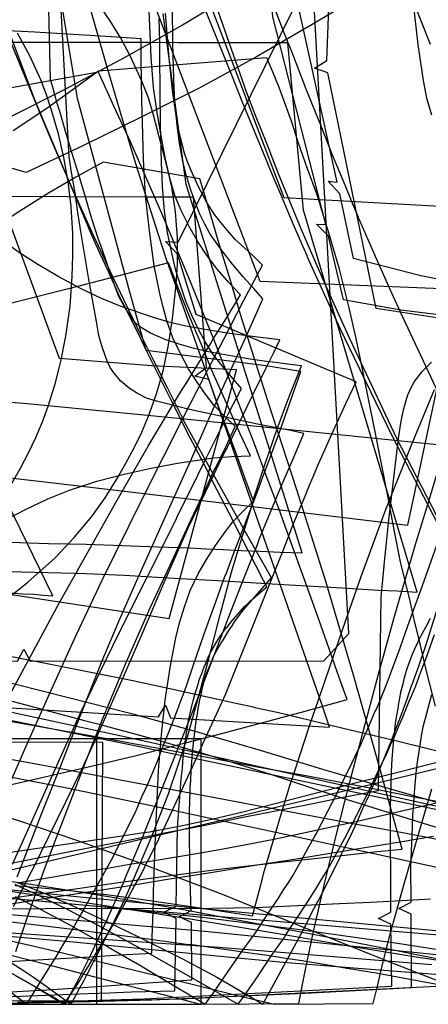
# Model space of a CAD drawing. Header units: millimetres. Extents: x 0 to 1231, y -1 to 564.
# Tile 160 of 163: x 719 to 818, y 0 to 238. Entities that reach past the tile are written whole.
import ezdxf

# ---------------------------------------------------------------- set-up
doc = ezdxf.new("R2010")
doc.units = ezdxf.units.MM
doc.layers.add('1', color=7, linetype='Continuous')

# ---------------------------------------------------------------- blocks, each defined once
blk = doc.blocks.new('PART001')
at = {"layer": '1'}
blk.add_lwpolyline([(763.1, 0), (763.1, 64.3), (0, 64.3), (0, 0)], close=True, dxfattribs=at)
blk = doc.blocks.new('PART002')
at = {"layer": '1'}
blk.add_lwpolyline([(0.2, 0), (739, 0.9), (739.3, 63.4), (0, 63.5)], close=True, dxfattribs=at)
blk = doc.blocks.new('PART004')
at = {"layer": '1'}
blk.add_lwpolyline([(703.7, 72.6), (752.8, 69.6), (754.5, 72.4), (755.7, 69.4), (794.2, 67.1), (792.4, 72.4), (765, 151.3), (761.6, 152.1), (764.4, 154.2), (761.3, 195.4), (749.8, 195.4), (711.5, 195.6)], dxfattribs=at)
blk = doc.blocks.new('PART007')
at = {"layer": '1'}
blk.add_lwpolyline([(711.3, 128.1), (745.3, 124.2), (813.2, 116), (825.4, 173.1), (777.4, 175), (750.5, 245.7)], dxfattribs=at)
blk = doc.blocks.new('PART011')
at = {"layer": '1'}
blk.add_lwpolyline([(511.9, 97), (561.4, 94.1), (586.1, 92.2), (609.4, 89.8), (611.2, 92.6), (612.3, 89.5), (630.1, 86.9), (649.3, 83.8), (687.4, 76.7), (716.9, 70.8), (746.4, 64.4), (826.4, 46.6)], dxfattribs=at)
blk = doc.blocks.new('PART014')
at = {"layer": '1'}
blk.add_lwpolyline([(535.6, 26.7), (606, 23.4), (607.5, 26.3), (608.9, 23.3), (670.2, 20.4), (720.7, 17.1), (767.5, 13.8), (819, 9.6)], dxfattribs=at)
blk = doc.blocks.new('PART017')
at = {"layer": '1'}
blk.add_lwpolyline([(737.9, 0), (737.9, 64.3), (0, 64.3), (0, 0)], close=True, dxfattribs=at)
blk = doc.blocks.new('PART019')
at = {"layer": '1'}
blk.add_lwpolyline([(503.2, 40.8), (557, 38.2), (609.2, 35.2), (610.9, 38), (612.2, 35), (654.6, 31.4), (736.2, 23.9), (829.2, 16.1)], dxfattribs=at)
blk = doc.blocks.new('PART020')
at = {"layer": '1'}
blk.add_lwpolyline([(702.8, 101.4), (755.4, 93.4), (771.7, 153.6), (751.1, 154.6), (728.8, 156.4), (706, 218.4)], dxfattribs=at)
blk = doc.blocks.new('PART024')
at = {"layer": '1'}
blk.add_lwpolyline([(466.2, 37.4), (539.9, 34), (576.8, 32), (612.3, 29.7), (614, 32.5), (615.2, 29.5), (651, 27.1), (688.5, 24.2), (763.2, 17.8), (845.8, 9.5)], dxfattribs=at)
blk = doc.blocks.new('PART028')
at = {"layer": '1'}
for points in [[(686.6, 148.3), (721, 145.5), (756.8, 142), (828.3, 134.7)], [(838.3, 192.2), (783.2, 195.3), (756.4, 265.8), (749.4, 298.8), (590.3, 298.8), (582.2, 298.6), (572.1, 298.2), (562, 297.9), (557, 297.7), (551.9, 297.5), (541.9, 297.1), (531.8, 296.7)]]:
    blk.add_lwpolyline(points, dxfattribs=at)
blk = doc.blocks.new('PART029')
at = {"layer": '1'}
blk.add_lwpolyline([(523.8, 75.1), (553.9, 77.7), (584, 79.9), (616.5, 81.9), (647.6, 83.2), (649, 86.2), (650.5, 83.2), (684.6, 83.4), (718.7, 83.1), (720.2, 86), (721.7, 83.1), (792.8, 83.2), (798.9, 89.8), (789.8, 255.1)], dxfattribs=at)
blk = doc.blocks.new('PART039')
at = {"layer": '1'}
blk.add_lwpolyline([(503.3, 44.4), (557, 41.6), (609.3, 38.4), (610.9, 41.2), (612.2, 38.1), (654.6, 34.1), (736.2, 25.8), (829.3, 17)], dxfattribs=at)
blk = doc.blocks.new('PART042')
at = {"layer": '1'}
for points in [[(718, 29.1), (720, 28.1), (722.7, 26.9), (725.3, 25.6), (730.7, 23), (733.3, 21.7), (735.9, 20.3), (736, 20.3), (743.8, 16.1), (747.7, 13.9), (754.1, 10.3), (760.6, 6.6), (767, 2.9), (772.1, 0), (773.5, 1.9), (776.9, 6.9), (780.2, 11.8), (783.2, 16.1), (783.6, 16.8), (786.9, 21.7), (788.2, 23.8), (790.8, 27.8), (792, 29.8), (793.3, 31.9), (794.5, 34), (797.9, 40.2), (799.2, 42.7), (799.6, 43.4), (804.4, 53), (805.4, 55.2), (808, 60.6), (809, 62.8), (809.3, 63.5), (810, 65), (810.9, 67.2), (811.9, 69.4), (813.7, 73.8), (813.9, 74.2), (815.1, 77.1), (816.3, 80.5), (817.6, 83.8), (819.6, 89.5)], [(838.1, 172), (816.3, 176.4), (800, 180.6), (796.7, 196.2), (793.9, 199.3), (796.1, 199.1), (784.9, 249.7), (783.4, 285.6), (744.1, 291.4), (673.5, 300.8), (611.8, 308.6), (607.5, 309.1), (596.6, 310.3), (585.7, 311.6), (575.9, 312.6), (570.4, 313.1), (559.5, 314.2), (548.6, 315.2), (539.8, 316), (506.1, 318.2)]]:
    blk.add_lwpolyline(points, dxfattribs=at)
blk = doc.blocks.new('PART045')
at = {"layer": '1'}
blk.add_lwpolyline([(531.7, 40.3), (588.4, 34.9), (635.7, 29.7), (682.9, 24.1), (735.3, 17.8), (737.5, 17.5), (748.5, 16.1), (759.5, 14.6), (761.5, 14.4), (770.5, 13.1), (774.9, 12.5), (779.2, 11.9), (783.6, 11.2), (787.6, 10.6), (788, 10.5), (792.4, 9.8), (798.9, 8.7), (805.5, 7.6), (812, 6.4), (822.9, 4.4)], dxfattribs=at)
blk = doc.blocks.new('PART051')
at = {"layer": '1'}
for points in [[(718.1, 26.1), (724, 23.1), (728.6, 20.7), (730.2, 19.8), (731, 19.4), (734.4, 17.5), (737.9, 15.5), (741.3, 13.5), (747, 10.2), (747.2, 10.1), (752.7, 6.8), (764.1, 0), (766.1, 2.8), (769.4, 7.6), (772.7, 12.3), (775, 15.5), (776.1, 17.1), (779.3, 21.9), (781.9, 25.7), (783.1, 27.7), (784.4, 29.6), (785.4, 31.3), (785.6, 31.6), (787.3, 34.6), (789, 37.7), (790.7, 40.7), (790.9, 41.1), (792.3, 43.8), (793.9, 46.9), (796, 51), (796.5, 52.1), (799.1, 57.3), (800.9, 61.1), (801.6, 62.5), (802.5, 64.6), (803.5, 66.7), (804.4, 68.9), (805.3, 71), (805.5, 71.3), (806.7, 74.2), (808, 77.4), (809.2, 80.7), (811.2, 86.1), (811.3, 86.3), (813.2, 91.6), (815.1, 97), (816.7, 101.4), (831.5, 143)], [(830, 165.8), (811.5, 168.1), (797.6, 170.6), (794, 186), (791.1, 188.9), (793.3, 188.8), (780.5, 239.1), (777.9, 274.9), (738.9, 279.2), (668.9, 285.7), (607.8, 291), (599.1, 291.7), (588.3, 292.5), (577.6, 293.2), (572.1, 293.6), (566.8, 293.9), (556, 294.6), (545.1, 295.1), (536.5, 295.6)]]:
    blk.add_lwpolyline(points, dxfattribs=at)
blk = doc.blocks.new('PART053')
at = {"layer": '1'}
blk.add_lwpolyline([(709.3, 75.5), (721.9, 72.2), (734.6, 68.8), (738.1, 67.9), (747.3, 65.4), (752.3, 64), (757.4, 62.6), (762, 61.2), (762.4, 61.1), (772.4, 58.1), (779.9, 55.7), (787.4, 53.2), (797.4, 49.9), (832.7, 38.9)], dxfattribs=at)
blk = doc.blocks.new('PART059')
at = {"layer": '1'}
blk.add_lwpolyline([(715, 68.9), (724.1, 67.3), (737.2, 64.9), (750.2, 62.5), (763.3, 60.1), (770.5, 58.7), (776.3, 57.6), (789.4, 55.2), (802.4, 52.7), (815.5, 50.1), (816.9, 49.8), (828.5, 47.5)], dxfattribs=at)
blk = doc.blocks.new('PART067')
at = {"layer": '1'}
for points in [[(528.1, 4), (599.9, 1.4), (608.5, 1.2), (622.9, 0.8), (635.6, 0.6), (637.3, 0.5), (651.7, 0.2), (657.4, 0.1), (663.2, 0.1), (668.9, 0), (692, 0), (709.3, 0.2), (714.8, 0.3), (717.9, 0.3), (732.3, 0.6), (746.7, 1), (758.2, 1.3), (821.8, 4.5)], [(821.9, 145.2), (811.4, 167.6), (809.3, 172.2), (805.9, 179.8), (802.5, 187.5), (801.3, 190.3), (801.2, 190.6), (799.9, 193.7), (798, 198.3), (794.8, 206), (792.1, 212.9), (791.7, 213.8), (788.6, 221.6), (785.6, 229.4), (783.1, 235.6), (775.8, 254.6)]]:
    blk.add_lwpolyline(points, dxfattribs=at)
blk = doc.blocks.new('PART070')
at = {"layer": '1'}
for points in [[(825, 108.9), (810.5, 137), (799.2, 161), (793.2, 174.4), (790.2, 181.2), (788.8, 184.4), (787.3, 187.9), (781.7, 201.5), (781.3, 202.5), (779, 208.4), (776.3, 215.2), (774.2, 220.7), (760.9, 258.7)], [(716.4, 0.3), (721.6, 0.4), (729, 0.6), (736.4, 0.7), (751.2, 1.1), (757.3, 1.3), (758.6, 1.4), (766, 1.7), (788.2, 2.7), (814.1, 4.1), (814, 21.8), (811, 23.2), (814, 24.7), (813.9, 33.1), (814.3, 43), (814.4, 45.8), (814.6, 48.5), (814.8, 51.1), (814.8, 51.3), (815, 54.1), (815.3, 56.8), (815.6, 59.2), (815.7, 59.6), (816.5, 65), (816.9, 67.2), (819, 75)]]:
    blk.add_lwpolyline(points, dxfattribs=at)
blk = doc.blocks.new('PART073')
at = {"layer": '1'}
blk.add_lwpolyline([(491.4, 106.3), (583.2, 99.7), (612.2, 97.6), (613.9, 100.4), (615.1, 97.4), (654, 93.6), (685.7, 89.4), (717.3, 84.2), (746.6, 78.4), (757.4, 76.1), (770.8, 73.1), (775.8, 72), (776.1, 71.9), (781.5, 70.7), (797.5, 66.9), (810.8, 63.7), (824.2, 60.4)], dxfattribs=at)
blk = doc.blocks.new('PART082')
at = {"layer": '1'}
blk.add_lwpolyline([(708.2, 2.5), (725.8, 3.5), (734.6, 4.1), (749.2, 5.1), (760.9, 5.9), (760.8, 19.8), (757.8, 21.2), (760.7, 22.7), (760.4, 32.2), (760.3, 43.2), (760.3, 46.7), (760.5, 51.7), (760.5, 52.5), (760.6, 54.2), (760.7, 56.7), (761.1, 61.7), (761.7, 66.7), (762, 69.1), (762.3, 70.8), (762.4, 71.6), (762.9, 74.1), (763.2, 75.3), (763.4, 76.5), (763.7, 77.5), (763.9, 78.4), (764.2, 79.4), (764.5, 80.3), (765.7, 83.1), (766, 83.9), (766.3, 84.5), (767, 85.8), (768.2, 87.9), (768.3, 87.9), (769.6, 90.1), (770.1, 90.9), (770.7, 91.7), (770.7, 91.8), (771.2, 92.6), (773.3, 95.4), (780.2, 103.3), (773.8, 114.5), (759.2, 140.8), (758.5, 142.2), (755, 149.3), (751.4, 156.3), (747.9, 163.4), (744.5, 170.4), (741.1, 177.5), (737.8, 184.7), (737.5, 185.3), (734.5, 191.9), (731.3, 199.1), (729.9, 202.3), (728.2, 206.3), (725.1, 213.6), (722.7, 219.4), (709.2, 255.1)], dxfattribs=at)
blk = doc.blocks.new('PART083')
at = {"layer": '1'}
blk.add_lwpolyline([(709.3, 1.6), (735.7, 2.6), (741, 2.8), (744.4, 2.9), (746.3, 3), (756.8, 3.3), (757.1, 20.8), (754.1, 22.3), (757.1, 23.8), (757.4, 42.7), (758.3, 54.6), (758.6, 57.2), (758.8, 59.8), (759.1, 62.5), (759.9, 67.7), (760.1, 68.8), (760.3, 69.8), (760.5, 70.4), (760.8, 71.9), (761.2, 73.5), (761.6, 75), (762.1, 76.5), (762.6, 78.1), (762.6, 78.3), (762.9, 79.1), (763.3, 80.1), (763.6, 81.1), (764, 82.1), (764.1, 82.1), (764.4, 83), (764.8, 84), (765.3, 85), (765.8, 85.8), (765.8, 85.9), (766.6, 87.3), (767.5, 88.7), (768.4, 90), (769.3, 91.2), (769.5, 91.4), (770.3, 92.5), (773.8, 96.5), (773.9, 96.5), (775, 97.6), (776.2, 98.7), (777.4, 99.7), (779, 101.1), (778.2, 102.6), (774.5, 109.9), (771.8, 115.2), (770.8, 117.2), (767, 124.5), (763.3, 131.8), (759.7, 138.7), (759.5, 139.1), (755.8, 146.4), (750.2, 157.6), (748.5, 161.1), (744.9, 168.5), (743.4, 171.4), (742.1, 174.4), (741, 176.6), (740.7, 177.4), (738.6, 181.9), (736.6, 186.4), (733.4, 193.9), (730.2, 201.5), (727, 209), (724.4, 215.1), (714, 240.2)], dxfattribs=at)
blk = doc.blocks.new('PART084')
at = {"layer": '1'}
for points in [[(718.7, 0.5), (735.7, 0.9), (749.3, 1.3), (809.3, 4.4), (809.1, 19.4), (806.1, 20.8), (809.1, 22.3), (809, 47.8), (809.2, 56.4), (809.4, 59.4), (809.6, 62.3), (809.9, 65.1), (810, 66.4), (810.2, 68.1), (810.5, 69.9), (810.8, 71.6), (811, 72.8), (811.1, 73.3), (811.3, 74.5), (811.5, 75.6), (811.8, 76.8), (812.1, 77.9), (812.4, 79.1), (812.7, 80.2), (812.8, 80.5), (813, 81.3), (814.2, 84.6), (815.2, 86.8), (815.4, 87.2), (815.9, 88.4), (816.7, 89.9), (817.6, 91.5), (818.7, 93.5)], [(821.4, 114.5), (809.5, 137.5), (799, 159.1), (796.9, 163.5), (793.5, 170.8), (790.1, 178.2), (788.9, 180.9), (788.8, 181.2), (787.5, 184.1), (785.6, 188.6), (782.4, 196.1), (779.6, 202.7), (779.3, 203.6), (773.1, 218.6), (770.7, 224.6), (763.3, 242.9)]]:
    blk.add_lwpolyline(points, dxfattribs=at)
blk = doc.blocks.new('PART085')
at = {"layer": '1'}
blk.add_lwpolyline([(717.2, 7.5), (722.2, 4.7), (727.1, 1.7), (730, 0), (733.5, 5.4), (734.8, 7.6), (735.7, 9), (736.2, 9.8), (737.5, 12), (739.5, 15.3), (742.7, 20.8), (742.9, 21.2), (745.8, 26.4), (747, 28.7), (748.3, 30.9), (749.5, 33.2), (749.6, 33.5), (751.2, 36.6), (752.9, 40.1), (754.6, 43.5), (756.2, 47), (758.7, 52.4), (758.9, 52.8), (761.6, 58.7), (764.2, 64.5), (766.9, 70.4), (769, 75), (781.8, 106.9), (782.9, 109.6), (785.5, 116.4), (788.3, 123), (789.4, 125.7), (790.5, 128.3), (790.5, 128.4), (791.6, 131), (793.4, 135), (795.2, 138.9), (798.2, 145.5), (800.7, 150.7), (761.9, 167), (757.4, 181.6), (754.5, 184.7), (757.6, 184.5), (814, 298.7)], dxfattribs=at)
blk = doc.blocks.new('PART087')
at = {"layer": '1'}
for points in [[(718.9, 29.4), (722.1, 28.1), (725.4, 26.8), (728.7, 25.3), (729.9, 24.8), (731.9, 23.9), (737.3, 21.4), (742.6, 18.9), (748, 16.3), (751.2, 14.7), (753.3, 13.7), (758.6, 11), (760.7, 9.9), (762.7, 8.8), (764.8, 7.7), (766.2, 7), (766.9, 6.6), (770, 4.8), (775.1, 1.8), (778.1, 0), (779.8, 3.1), (788.2, 18.7), (789.8, 21.9), (791.1, 24.3), (791.5, 25), (796.3, 34.6), (797.7, 37.6), (797.8, 37.7), (799.4, 40.9), (800.9, 44.2), (802.3, 47.4), (803.8, 50.6), (804, 51.1), (805.2, 53.9), (806.5, 57.2), (808.5, 62.1), (809.4, 64.3), (810.4, 67.1), (811.7, 70.4), (812.9, 73.7), (814.1, 77.1), (814.3, 77.7), (815.9, 82.1), (817.6, 87.1), (820.3, 95.6)], [(835.9, 163.8), (805.5, 168.5), (793.8, 225.5), (790.6, 226.7), (793.6, 228.5), (795.1, 268.9)]]:
    blk.add_lwpolyline(points, dxfattribs=at)
blk = doc.blocks.new('PART091')
at = {"layer": '1'}
blk.add_lwpolyline([(511.9, 93.6), (561.4, 90.8), (586.2, 88.9), (609.3, 86.7), (611.2, 89.5), (612.3, 86.4), (630.1, 84), (649.2, 81.1), (687.4, 74.5), (716.9, 68.8), (746.3, 62.8), (826.4, 45.9)], dxfattribs=at)
blk = doc.blocks.new('PART097')
at = {"layer": '1'}
blk.add_lwpolyline([(716.3, 3.5), (720.9, 0), (723.5, 4.3), (728, 11.5), (729.7, 14.4), (731.5, 17.3), (733.2, 20.3), (734.9, 23.2), (735, 23.4), (739, 30.6), (741.4, 35), (743, 38), (744.5, 41.1), (746, 44.1), (747.3, 46.8), (747.5, 47.1), (748.8, 50.2), (750.2, 53.3), (751.5, 56.4), (752.7, 59.3), (753.4, 61.1), (755.3, 65.9), (757.7, 72.1), (757.7, 72.2), (759.5, 76.9), (761.1, 81.7), (763.9, 89.7), (766.8, 97.7), (767.9, 100.9), (768.9, 103.6), (769.1, 104), (770.9, 108.8), (776.9, 124.6), (777.7, 126.6), (778.1, 127.7), (779.3, 130.9), (782.2, 138.8), (785, 146.8), (787.3, 153.2), (778.8, 154.6), (749.8, 158.3), (745.9, 172.4), (733.2, 219.3), (727.5, 253.9)], dxfattribs=at)
blk = doc.blocks.new('PART130')
at = {"layer": '1'}
blk.add_lwpolyline([(717.7, 23.7), (722, 32), (722.4, 32.7), (730.4, 49), (734.6, 57.6), (738.5, 66.2), (744, 78.6), (749.4, 91), (754.7, 103.3), (760.1, 115.5), (764.3, 124.2), (768.5, 133), (769.5, 134.9), (772.1, 140.2), (775.6, 147.4), (779, 154.4), (780.7, 157.8), (782.2, 160.9), (776.2, 161.6), (770, 162.4), (764.5, 163.3), (759.1, 164.3), (755.3, 165.2), (751.6, 166.3), (744.2, 168.8), (739, 170.9), (733.9, 173.3), (728.7, 176.1), (723.6, 179.1), (719.4, 181.8), (715.2, 184.8)], dxfattribs=at)
blk = doc.blocks.new('PART131')
at = {"layer": '1'}
blk.add_lwpolyline([(715.8, 117.3), (720.8, 119.9), (726, 122.4), (731.3, 124.5), (737.9, 126.7), (744.5, 128.4), (751, 129.8), (757.4, 131), (761.8, 131.7), (766.2, 132.3), (770.6, 132.6), (775.1, 132.8), (772.6, 138.1), (770.3, 143.2), (765.8, 153.3), (763.1, 159.9), (760.3, 166.5), (757.7, 173.1), (755.2, 179.5), (743.2, 176.4), (731, 173.2), (706.6, 167.1)], dxfattribs=at)
blk = doc.blocks.new('PART132')
at = {"layer": '1'}
blk.add_lwpolyline([(715.7, 72.8), (728.8, 97.3), (742.5, 121.5), (750.3, 135.1), (758.4, 148.6), (759.5, 150.3), (765.4, 159.9), (766, 161), (769.1, 165.9), (772.7, 171.8), (769.8, 174.8), (767.1, 177.9), (764.6, 181.2), (762.4, 184.5), (760.2, 188.3), (758.3, 192.2), (756.8, 195.8), (755.7, 199.5), (754.5, 204.6), (753.5, 209.8), (752.5, 215.9), (751.6, 222), (751, 229.3), (750.3, 246.3)], dxfattribs=at)
blk = doc.blocks.new('PART141')
at = {"layer": '1'}
blk.add_lwpolyline([(710.8, 51.8), (735.1, 57.3), (747.1, 60.2), (759, 63.2), (768.7, 65.7), (778.4, 68.3), (788.3, 71), (798.5, 73.8), (797.3, 77.1), (796.1, 80.5), (793.6, 87.7), (790.8, 95.4), (788, 103.3), (785, 111.5), (782, 119.8), (778.9, 128), (775.9, 136.1), (773.4, 142.5), (771, 148.8), (766.1, 161.2), (760, 176.3), (753.6, 191.5), (746, 208.8), (742.1, 217.3), (738.3, 225.7), (716.7, 221.8)], dxfattribs=at)
blk = doc.blocks.new('PART144')
at = {"layer": '1'}
blk.add_lwpolyline([(715.3, 49.9), (721, 63.1), (726.9, 76.2), (732.9, 89.4), (739.2, 102.7), (748.9, 122.5), (753.9, 132.4), (758.9, 142.2), (763.8, 151.8), (768.7, 161.2), (773.4, 170.3), (778, 179), (776.1, 180.8), (774.4, 182.4), (771.4, 185.2), (768.6, 188.4), (766.4, 191.2), (764.5, 194.1), (762.5, 197.9), (760.7, 201.9), (759.8, 204), (759.1, 206.1), (758.1, 209.8), (757.3, 213.5), (756.2, 221.3), (755.4, 229.1), (754.5, 240)], dxfattribs=at)
blk = doc.blocks.new('PART152')
at = {"layer": '1'}
blk.add_lwpolyline([(512.5, 48.8), (547.6, 46.2), (569.7, 44.3), (591.8, 42.3), (619.1, 39.5), (646.3, 36.6), (668.8, 33.9), (691.2, 31), (714.2, 27.8), (737.2, 24.3), (760.5, 20.7), (783.7, 16.8), (799.4, 14.1), (815.2, 11.5), (832, 9)], dxfattribs=at)
blk = doc.blocks.new('PART156')
at = {"layer": '1'}
blk.add_lwpolyline([(520.1, 0.7), (539.5, 1.8), (558.8, 3.3), (578.1, 5.1), (602.8, 7.9), (617.6, 9.8), (632.4, 11.8), (647.3, 13.9), (662.5, 16), (672.7, 17.5), (683, 19.1), (703.8, 22.2), (724.7, 25.5), (745.4, 28.7), (755.5, 30.4), (765.5, 31.9), (775.2, 33.5), (784.7, 35), (793.9, 36.5), (802.8, 38), (811.3, 39.3), (819.4, 40.7)], dxfattribs=at)
blk = doc.blocks.new('PART160')
at = {"layer": '1'}
for points in [[(504.5, 33.8), (540.9, 31.3), (575.3, 29.1), (623, 26.4), (642.2, 25.4), (661.5, 24.4), (683.7, 23.5), (706, 23.1), (744.8, 23.3), (760.5, 23.2), (776.3, 23.4), (786.5, 23.9), (796.6, 24.4), (804.1, 24.7), (811.7, 25.1), (818.7, 25.5)], [(818.7, 232.4), (813.8, 244.7)]]:
    blk.add_lwpolyline(points, dxfattribs=at)
blk = doc.blocks.new('PART166')
at = {"layer": '1'}
blk.add_lwpolyline([(535.2, 111.9), (553.2, 109.3), (571.1, 106.5), (613.4, 99.5), (633.5, 96.1), (653.5, 92.3), (673.1, 88.1), (692.6, 83.7), (711.8, 79.1), (731, 74.3), (746.3, 70.4), (761.4, 66.2), (777.4, 61.5), (793.3, 56.7), (809.8, 51.9), (826.3, 47.2)], dxfattribs=at)
blk = doc.blocks.new('PART167')
at = {"layer": '1'}
blk.add_lwpolyline([(706.9, 105.1), (719.6, 104.7), (732.4, 104.4), (735.2, 104.3), (744.5, 103.9), (756.6, 103.2), (768.6, 102.5), (780.3, 101.8), (797.3, 100.8), (806.1, 100.3), (810.6, 100.1), (815.4, 99.8), (787.9, 192.3), (784.1, 232.8), (757.5, 232.8), (750.3, 232.9), (712.7, 232.9)], dxfattribs=at)
blk = doc.blocks.new('PART171')
at = {"layer": '1'}
blk.add_lwpolyline([(714.2, 96.7), (721.2, 102.2), (727.8, 108.1), (732.4, 113), (736.7, 118.1), (739.9, 122.6), (742.8, 127.3), (744.9, 131), (746.9, 134.7), (748.8, 138.5), (750.4, 142.4), (752.3, 147.8), (753.9, 153.4), (755.2, 159.7), (756.2, 166), (757.1, 174.4), (757.4, 179.1), (757.4, 185.6), (756.9, 191.9), (756, 197.9), (754.7, 203.7), (753, 210), (751.6, 215.3), (750.4, 219.5), (748.8, 223.5), (746, 229.5), (743.7, 233.9), (741.1, 238.1), (739, 241.2)], dxfattribs=at)
blk = doc.blocks.new('PART176')
at = {"layer": '1'}
for points in [[(718.6, 29.4), (720.9, 29.8), (723, 30.1), (726.9, 30.8), (730.6, 31.4), (735.4, 32.2), (740.5, 33), (745.8, 33.9), (751.3, 34.7), (762.5, 36.6), (767.6, 37.5), (773.6, 38.6), (780.7, 40), (787.6, 41.4), (801.3, 44.4), (821.5, 49.1)], [(803.4, 245.2), (790, 237.2), (776.5, 229.4), (762.8, 221.9), (748.8, 214.9), (734.8, 208), (720.8, 201.4), (704.7, 206)]]:
    blk.add_lwpolyline(points, dxfattribs=at)
blk = doc.blocks.new('PART179')
at = {"layer": '1'}
blk.add_lwpolyline([(708.6, 17.3), (724.8, 13.6), (741, 9.7), (761.3, 4.8), (771.3, 2.3), (780.9, 0), (804.8, 0.2), (805.9, 4.7), (806.9, 9), (809, 17.3), (812.1, 28.6), (815.4, 40.1), (819, 52.2)], dxfattribs=at)
blk = doc.blocks.new('PART181')
at = {"layer": '1'}
blk.add_lwpolyline([(536.5, 79.5), (548.7, 78.6), (560.9, 77.5), (586, 74.9), (617.8, 70.9), (649.5, 66.4), (665.8, 63.9), (682, 61.4), (698.2, 58.6), (714.3, 55.6), (730.6, 52.4), (746.9, 49), (779.7, 42), (820.2, 33.2)], dxfattribs=at)
blk = doc.blocks.new('PART186')
at = {"layer": '1'}
blk.add_lwpolyline([(536.6, 38.4), (563.8, 37), (593.2, 35.3), (622.5, 33.3), (653.7, 31.1), (684.8, 28.5), (715.6, 25.8), (739.7, 23.6), (763.4, 21.1), (787.1, 18.1), (810.7, 14.8), (821.6, 13.1)], dxfattribs=at)
blk = doc.blocks.new('PART190')
at = {"layer": '1'}
blk.add_lwpolyline([(717.5, 33.9), (720.2, 40), (727.9, 57.1), (734.1, 70.9), (738.7, 80.5), (743.4, 90.1), (756.9, 117.1), (757.6, 118.6), (760.8, 125), (763.9, 131.3), (770, 143.5), (772.9, 149.1), (770.4, 152), (767.9, 155), (765.9, 157.6), (764.2, 160.3), (762.5, 163.4), (761, 166.6), (759.5, 170), (758.3, 173.6), (757, 177.7), (756, 181.9), (755, 186.9), (754.3, 192), (753.8, 198), (753.5, 203.9), (753.3, 212.9), (753.2, 222), (753.1, 228.8), (753.1, 233.1), (753, 238.6)], dxfattribs=at)
blk = doc.blocks.new('PART194')
at = {"layer": '1'}
blk.add_lwpolyline([(715.2, 11.3), (720.1, 8.2), (722.8, 6.4), (725.6, 4.4), (728.5, 2.3), (731.6, 0), (732.8, 2.1), (733.8, 4), (734.7, 5.7), (735.5, 7.3), (737, 10.1), (738.4, 12.7), (740.4, 16.8), (742.6, 21.2), (744.8, 25.9), (747, 30.8), (749.1, 35.8), (751.3, 40.9), (753.3, 46), (755.2, 51), (757.6, 57.9), (759.8, 64.8), (762.6, 74.7), (765.2, 84.6), (767.8, 94.6), (770.5, 104.6), (773.2, 113.7), (775.3, 120.4), (776, 122.8), (778.7, 131.1), (781.5, 139.3), (784.4, 146.9), (787.4, 154.6), (784.7, 154.9), (781.7, 155.3), (778.4, 155.7), (775, 156.2), (768, 157.4), (764.5, 158.1), (761.2, 158.9), (757.8, 159.8), (754.6, 160.9), (750.9, 162.5), (749.5, 163.3), (748.2, 164.1), (747.1, 165.2), (746.2, 166.4), (744.6, 168.9), (743.2, 171.4), (742.4, 173.5), (741.4, 176.3), (740.4, 179.3), (739, 183.3), (738.3, 185.2), (736.7, 190.2), (735.1, 195.4), (733.5, 200.8), (731.9, 206), (730.4, 211.1), (729, 215.9), (728.3, 218.1), (727.7, 220.2), (727.2, 222.1), (726.7, 223.8), (725.9, 254.9)], dxfattribs=at)
blk = doc.blocks.new('PART196')
at = {"layer": '1'}
blk.add_lwpolyline([(717, 99.6), (719.9, 99.4), (722.6, 99.3), (725, 99.1), (727.2, 98.9), (689.2, 176.7)], dxfattribs=at)
blk = doc.blocks.new('PART202')
at = {"layer": '1'}
for points in [[(700.5, 28.8), (720.2, 33.3), (737.7, 37.4), (746.5, 39.5), (755.5, 41.6), (764.3, 43.7), (773.3, 45.8), (782.3, 48), (791.1, 50.1), (799.8, 52.2), (808.2, 54.2), (816.2, 56.1), (823.8, 58)], [(819.9, 72.2), (817.8, 80.3), (815.9, 88.3), (814.8, 92.8), (813.8, 97.3), (811.4, 107.1), (809.9, 114.9), (808.3, 123.1), (805.1, 139.4), (802.2, 153.8), (800.7, 161.2), (799, 168.6), (796.6, 178), (794, 187), (791.2, 196), (788.9, 202.3), (786.7, 208.5), (785, 213.8), (782, 222), (780.4, 225.9), (779.7, 227.6), (779, 229.2), (738.3, 225.9), (731.9, 221.3), (725.8, 216.9), (717.6, 211.5)]]:
    blk.add_lwpolyline(points, dxfattribs=at)
blk = doc.blocks.new('PART205')
at = {"layer": '1'}
blk.add_lwpolyline([(718.6, 30.9), (720.3, 35.2), (722.4, 40.6), (724.4, 45.9), (729.1, 57.6), (733.7, 69.4), (739.2, 83.2), (743.3, 92.9), (747.6, 102.6), (756.3, 122.1), (760.6, 131.7), (763.5, 138.2), (765.3, 142.5), (771.3, 155.7), (773.2, 159.9), (775, 163.9), (776.6, 167.5), (778.1, 170.8), (775.9, 173.3), (773.3, 176.1), (770.7, 179.2), (768.2, 182.4), (765.3, 186.5), (764, 188.9), (762.8, 191.3), (760.6, 197.1), (759.6, 200.6), (758.7, 204.1), (757.9, 208.5), (757.3, 212.9), (756.8, 218.4), (756.5, 223.9), (756.3, 232.7), (756.2, 241.6)], dxfattribs=at)
blk = doc.blocks.new('PART209')
at = {"layer": '1'}
blk.add_lwpolyline([(537, 82.6), (555.6, 80.9), (574.1, 79), (596.4, 76.4), (609.6, 75), (622.7, 73.5), (639.5, 71.3), (656.3, 69), (675.5, 66.3), (691.6, 63.8), (707.9, 61), (724.1, 58.1), (744, 54.3), (767.7, 49.8), (796.4, 44.4), (812.8, 41.4), (829.1, 38.3)], dxfattribs=at)
blk = doc.blocks.new('PART210')
at = {"layer": '1'}
blk.add_lwpolyline([(715.1, 33.8), (735, 37.7), (744.7, 39.6), (754.3, 41.5), (763.7, 43.3), (772.8, 45.2), (781.6, 46.9), (790.2, 48.6), (798.3, 50.3), (806.1, 51.8), (806.7, 98.7), (807.1, 102.7), (807.5, 107.1), (808, 111.7), (808.5, 116.6), (810.9, 137), (811.5, 140.7), (811.8, 142.4), (812.2, 144.3), (813.2, 147.6), (813.9, 149.2), (814.8, 150.8), (816.7, 153.3), (818.9, 155.5)], dxfattribs=at)
blk = doc.blocks.new('PART212')
at = {"layer": '1'}
blk.add_lwpolyline([(716.7, 125.1), (719.4, 129.8), (721.3, 133.5), (723.1, 137.2), (724.7, 141), (726.1, 144.8), (727.8, 150.2), (729.2, 155.6), (730.4, 161.8), (731.4, 169), (731.9, 176.2), (732.1, 181.4), (732.1, 186.6), (731.7, 193.2), (730.9, 199.2), (729.9, 205), (728.6, 210.8), (726.9, 216.5), (725.7, 220.2), (724.3, 223.8), (721.7, 229.5), (718.7, 235.1)], dxfattribs=at)
blk = doc.blocks.new('PART216')
at = {"layer": '1'}
blk.add_lwpolyline([(536.3, 113.6), (557.7, 113.8), (591.9, 114.1), (609, 114.1), (626.1, 114), (639.9, 113.7), (659.5, 113.3), (679.2, 112.9), (698, 112.4), (716.9, 111.9), (726.2, 111.6), (735.3, 111.4), (744.1, 111.1), (752.6, 110.8), (760.4, 110.5), (764.4, 110.3), (768.5, 110.1), (772.8, 109.9), (777.4, 109.7), (782.3, 109.5), (787.6, 109.3), (759.5, 198.5), (753.9, 239.8)], dxfattribs=at)
blk = doc.blocks.new('PART219')
at = {"layer": '1'}
for points in [[(718.1, 28.8), (729.1, 27.8), (740.2, 26.6), (749.6, 25.3), (759, 23.9), (767.2, 22.7), (775.6, 21.4), (776.6, 25.3), (777.6, 28.9), (778.5, 32.4), (782.5, 46), (784.7, 53.2), (785.8, 56.5), (789.4, 67.4), (793.1, 78.2), (797.4, 90.9), (801.9, 103.6), (807.7, 119.4), (814, 135.2), (819.6, 148.9)], [(819, 215.3), (817.8, 219.4), (817, 223.7), (816.3, 228), (815.7, 232.3), (814.5, 243.1)]]:
    blk.add_lwpolyline(points, dxfattribs=at)
blk = doc.blocks.new('PART220')
at = {"layer": '1'}
blk.add_lwpolyline([(519.4, 49.2), (538.8, 47.9), (552.5, 46.8), (566.2, 45.6), (593.6, 43.1), (616.7, 41.1), (639.8, 39), (661, 36.7), (682.2, 34.2), (702.1, 31.8), (721.9, 29.1), (740.2, 26.2), (758.4, 23), (790.7, 16.9), (807.6, 13.6), (824.6, 10.2)], dxfattribs=at)
blk = doc.blocks.new('PART225')
at = {"layer": '1'}
for points in [[(717, 36.8), (723, 37.7), (735.2, 39.5), (742.9, 40.6), (748.7, 41.5), (750.6, 41.8), (758.2, 43.2), (765.7, 44.8), (773.2, 46.6), (780.7, 48.5), (801.1, 53.8), (811.4, 56.4), (821.8, 59)], [(769.9, 243.9), (758.6, 237.1), (744.5, 229.2), (730.1, 221.5), (715.7, 214.2)]]:
    blk.add_lwpolyline(points, dxfattribs=at)
blk = doc.blocks.new('PART228')
at = {"layer": '1'}
blk.add_lwpolyline([(710, 13.7), (725.3, 9.8), (744.5, 4.8), (753.9, 2.4), (763, 0), (786.8, 0.2), (787.7, 4.8), (788.6, 9.2), (790.3, 17.6), (793, 29.2), (795.8, 40.9), (799, 53.2), (802.2, 65.4), (806.1, 79.9), (810, 94.2), (815.2, 111.9), (817.9, 120.8), (820.7, 129.9)], dxfattribs=at)
blk = doc.blocks.new('PART229')
at = {"layer": '1'}
blk.add_lwpolyline([(518.1, 30.4), (553.1, 28), (583.1, 26.1), (613.2, 24.3), (650.7, 21.8), (664.1, 20.8), (682.9, 19.4), (701.8, 17.8), (732.2, 15.1), (766.1, 11.8), (783, 10.2), (800, 8.8), (820.9, 7.2)], dxfattribs=at)
blk = doc.blocks.new('PART231')
at = {"layer": '1'}
blk.add_lwpolyline([(525.7, 75.4), (539.5, 74.6), (553.3, 73.7), (569.7, 72.5), (586.1, 70.9), (599.7, 69.3), (613.2, 67.6), (625.8, 65.8), (638.4, 63.7), (651, 61.4), (663.8, 58.9), (676.6, 56.1), (690.4, 52.8), (704, 49.1), (718.9, 44.5), (733.2, 39.7), (747.4, 34.6), (768.2, 26.7), (788.9, 18.3), (808.7, 10.3), (822.2, 5)], dxfattribs=at)
blk = doc.blocks.new('PART238')
at = {"layer": '1'}
blk.add_lwpolyline([(718.3, 6.9), (721.6, 5), (724.5, 3.4), (725.5, 2.8), (726.6, 2.2), (727.3, 1.8), (728.1, 1.3), (729.1, 0.7), (730.3, 0), (731.9, 3.2), (733.5, 6.2), (736.4, 12), (738.4, 16.2), (740.4, 20.5), (744.3, 29.4), (745, 31.1), (748.9, 40.4), (753.3, 51.3), (761.2, 71.1), (769.7, 93.4), (773.5, 103.1), (776.8, 111.3), (777.3, 112.8), (782.7, 125.8), (785.4, 132.1), (788, 138.2), (784.8, 138.9), (781.9, 139.5), (779.3, 140), (776.8, 140.5), (771.5, 141.6), (766, 142.8), (760.3, 144), (752.3, 146), (749.9, 146.8), (747.7, 147.9), (745.7, 149.2), (743.7, 150.9), (742, 152.9), (741.1, 154.2), (740.4, 155.7), (739.3, 158.7), (738.8, 160.5), (738.4, 161.9), (737.8, 165.3), (735.9, 176), (734.1, 186.6), (733.3, 191.7), (732.6, 196.5), (731.8, 201), (731.2, 205.1), (728.9, 246.8)], dxfattribs=at)
blk = doc.blocks.new('PART242')
at = {"layer": '1'}
blk.add_lwpolyline([(718.3, 12.8), (721.2, 21.4), (724.3, 30.2), (725, 32.1), (727.7, 39.3), (731.2, 48.3), (735.3, 59), (739.5, 69.6), (745, 82.8), (750.8, 96), (756.1, 107.4), (760.1, 116), (764, 124.4), (766.3, 129.3), (766.6, 129.8), (769.1, 135), (771.4, 139.9), (768.8, 142.4), (766.3, 145), (764.2, 147.7), (762.2, 150.6), (760.1, 153.9), (758.2, 157.4), (756.3, 161.4), (754.8, 165.5), (753.9, 168.8), (753.1, 172.1), (751.8, 178.8), (750.6, 187.3), (749.7, 195.8), (749.2, 204.6), (748.9, 213.5), (748.8, 218.8), (748.7, 223.7), (748.6, 228.8), (748.6, 233.8), (742.6, 234.2), (736.2, 234.6), (729.5, 235), (722.9, 235.4), (714.7, 235.8)], dxfattribs=at)
blk = doc.blocks.new('PART246')
at = {"layer": '1'}
blk.add_lwpolyline([(716.9, 25.7), (734.3, 28.2), (743.1, 29.5), (752.1, 30.7), (767.5, 32.7), (783, 34.5), (790.6, 35.3), (797.9, 36.1), (805, 36.9), (811.8, 37.6), (808.8, 48.3), (805.9, 58.9), (800, 79.7), (793.4, 102.1), (786.3, 124.6), (779.4, 145.9), (776, 156.5), (772.7, 167), (770.3, 175), (767.8, 183), (765.4, 191.3), (762.8, 199.9), (739.4, 203.9), (732.8, 200.3), (726.2, 196.4), (719.5, 192.2), (713, 188)], dxfattribs=at)
blk = doc.blocks.new('PART249')
at = {"layer": '1'}
blk.add_lwpolyline([(712.6, 10.1), (722.1, 10.7), (729.1, 11.1), (736.2, 11.5), (743.5, 12), (751.2, 12.4), (751.3, 16.3), (751.4, 20.4), (751.6, 24.8), (751.6, 27.4), (751.7, 29.3), (752, 38.5), (752.2, 42.5), (752.4, 47.8), (752.8, 56.6), (753.5, 65.3), (754.4, 73.6), (755.7, 82), (757.1, 89.1), (758, 92.6), (759, 96), (760.5, 100.2), (762.4, 104.2), (764.4, 107.7), (766.6, 111.1), (768.6, 113.9), (770.7, 116.7), (773.2, 119.3), (775.8, 121.8), (773.7, 127.5), (771.5, 133.6), (769.2, 139.9), (766.8, 146.3), (757.4, 172.9), (754.7, 180.6), (752.2, 188.3), (747.3, 203.5), (743.6, 215.9), (740, 228.3), (734, 249.3)], dxfattribs=at)

msp = doc.modelspace()

# ---------------------------------------------------------------- block references
for name in ['PART166', 'PART053', 'PART011', 'PART209', 'PART091', 'PART073', 'PART059', 'PART181', 'PART231', 'PART152', 'PART220', 'PART085', 'PART045', 'PART039', 'PART210', 'PART019', 'PART179', 'PART156', 'PART042', 'PART228', 'PART024', 'PART160', 'PART144', 'PART219', 'PART028', 'PART186', 'PART051', 'PART205', 'PART087', 'PART130', 'PART067', 'PART212', 'PART171', 'PART194', 'PART249', 'PART229', 'PART084', 'PART007', 'PART014', 'PART083', 'PART190', 'PART132', 'PART097', 'PART070', 'PART238', 'PART225', 'PART082', 'PART242', 'PART176', 'PART029', 'PART020', 'PART216', 'PART167', 'PART202', 'PART141', 'PART196', 'PART246', 'PART004', 'PART131', 'PART001', 'PART017', 'PART002']:
    msp.add_blockref(name, (0, 0))

doc.saveas('drawing.dxf')
